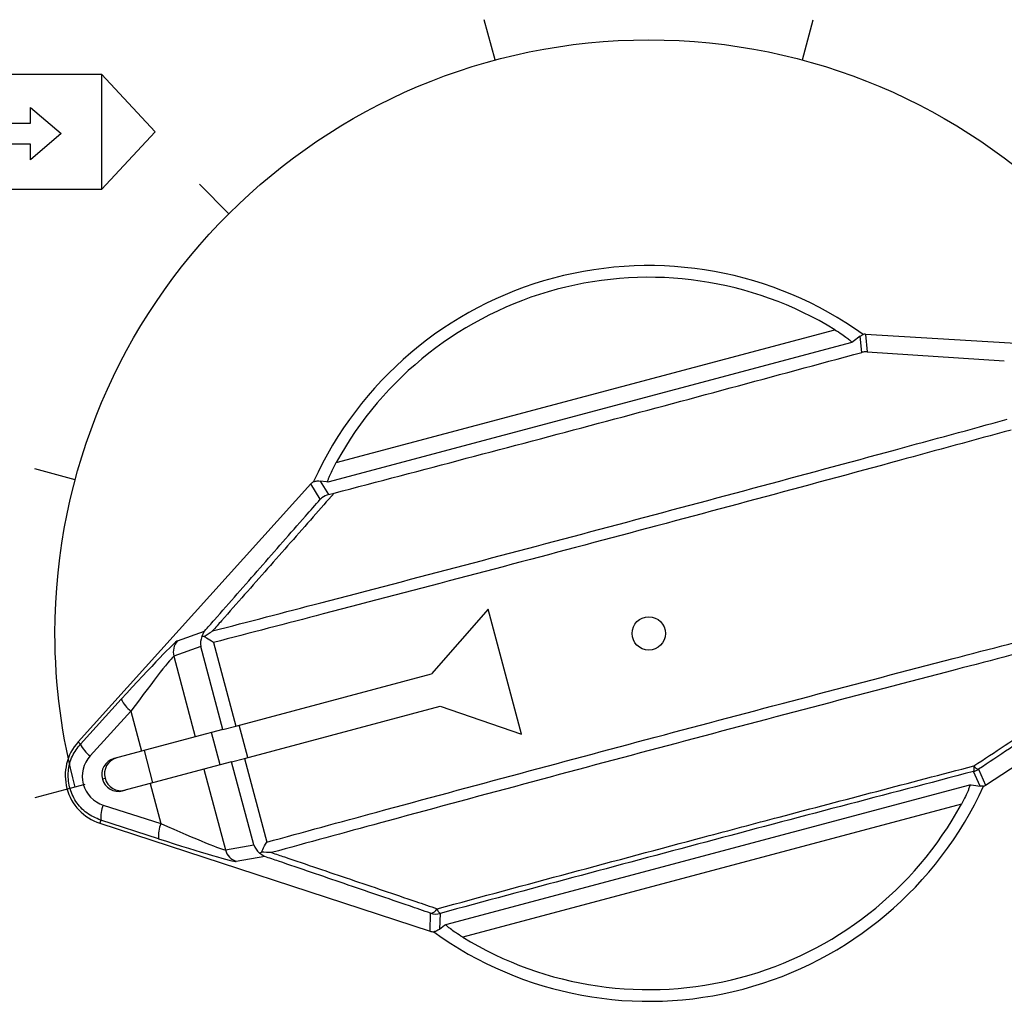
# Model space of a CAD drawing. Header units: millimetres. Extents: x 7205 to 9529, y -660 to 140.
# Tile 44 of 193: x 7404 to 7434, y -299 to -270. Entities that reach past the tile are written whole.
import ezdxf

# ---------------------------------------------------------------- set-up
doc = ezdxf.new("R2010")
doc.units = ezdxf.units.MM
doc.header["$LTSCALE"] = 3

msp = doc.modelspace()

# ---------------------------------------------------------------- linework, layer by layer
at = {"linetype": 'Continuous', "lineweight": 30}
for p, q in [((7413.776, -283.047), (7428.684, -279.075)), ((7429.443, -279.265), (7429.526, -279.214)), ((7429.492, -279.752), (7429.443, -279.265)), ((7429.598, -279.213), (7429.651, -279.736)), ((7437.055, -279.667), (7429.598, -279.213)), ((7429.191, -279.457), (7413.527, -283.631)), ((7429.651, -279.736), (7433.749, -280.004)), ((7413.02, -283.688), (7406.063, -291.401)), ((7413.3, -284.146), (7413.02, -283.688)), ((7413.3, -283.601), (7413.546, -284.004)), ((7413.546, -284.004), (7413.716, -283.96)), ((7418.318, -287.435), (7416.63, -289.369)), ((7419.314, -291.173), (7418.318, -287.435)), ((7409.034, -288.378), (7409.844, -288.085)), ((7410.111, -288.428), (7410.777, -290.928)), ((7409.731, -288.548), (7408.923, -288.841)), ((7410.393, -291.031), (7409.731, -288.548)), ((7433.19, -292.692), (7439.432, -288.588)), ((7408.923, -288.841), (7409.565, -291.251)), ((7410.777, -290.928), (7416.63, -289.369)), ((7406.132, -291.463), (7407.352, -290.124)), ((7407.642, -290.48), (7406.422, -291.819)), ((7407.642, -290.48), (7407.961, -291.679)), ((7411.035, -291.895), (7416.887, -290.335)), ((7416.887, -290.335), (7419.314, -291.173)), ((7410.393, -291.031), (7409.565, -291.251)), ((7410.393, -291.031), (7410.777, -290.928)), ((7411.132, -291.869), (7410.875, -290.902)), ((7409.565, -291.251), (7407.961, -291.679)), ((7410.305, -292.089), (7410.047, -291.123)), ((7406.132, -291.463), (7406.063, -291.401)), ((7407.961, -291.679), (7407.135, -291.899)), ((7408.3, -292.623), (7408.042, -291.657)), ((7410.65, -291.997), (7411.035, -291.895)), ((7411.035, -291.895), (7411.701, -294.396)), ((7409.823, -292.218), (7408.219, -292.645)), ((7410.65, -291.997), (7409.823, -292.218)), ((7409.823, -292.218), (7410.465, -294.628)), ((7411.312, -294.48), (7410.65, -291.997)), ((7432.978, -292.219), (7433.19, -292.692)), ((7406.787, -292.509), (7406.868, -292.487)), ((7433.029, -292.724), (7432.832, -292.284)), ((7408.219, -292.645), (7407.392, -292.865)), ((7408.219, -292.645), (7408.538, -293.843)), ((7417.051, -296.856), (7432.715, -292.683)), ((7433.126, -292.727), (7433.029, -292.724)), ((7406.814, -293.289), (7408.538, -293.843)), ((7432.465, -293.266), (7417.558, -297.239)), ((7406.74, -293.742), (7406.711, -293.831)), ((7408.464, -294.297), (7406.74, -293.742)), ((7406.711, -293.831), (7416.583, -297.06)), ((7410.465, -294.628), (7411.312, -294.48)), ((7411.64, -294.826), (7410.791, -294.974)), ((7416.583, -297.06), (7416.598, -296.522)), ((7416.882, -296.53), (7416.869, -296.995))]:
    msp.add_line(p, q, dxfattribs=at)
at = {"linetype": 'Continuous', "lineweight": 30, "flags": 128}
for points in [[(7429.443, -279.265), (7429.226, -279.43), (7429.191, -279.457)], [(7413.527, -283.631), (7413.483, -283.625), (7413.3, -283.601)], [(7416.869, -296.995), (7417.016, -296.883), (7417.051, -296.856)]]:
    msp.add_lwpolyline(points, dxfattribs=at)
at = {"linetype": 'Continuous', "lineweight": 30}
for centre, radius, start, end in [((7423.121, -288.157), 11, 54.3895, 155.6093), ((7423.121, -288.157), 10.65, 58.5104, 151.33), ((7409.406, -288.712), 0.5, 138.1175, 194.9775), ((7408.177, -289.749), 0.906, 204.4783, 233.8535), ((7407.177, -292.405), 1.5, 137.9504, 251.8899), ((7406.957, -291.087), 0.906, 204.4783, 233.8535), ((7407.266, -292.378), 0.497, 105.3301, 195.3244), ((7407.347, -292.356), 0.497, 105.3301, 195.3244), ((7432.611, -292.186), 0.242, 336.1544, 16.603), ((7432.704, -291.801), 0.5, 284.9315, 303.3101), ((7433.042, -291.994), 0.234, 211.86, 254.2821), ((7407.268, -292.385), 0.497, 194.516, 284.5102), ((7407.349, -292.363), 0.497, 194.516, 284.5102), ((7423.121, -288.157), 11, 234.231, 335.4508), ((7407.642, -293.658), 0.906, 155.9869, 185.362), ((7423.121, -288.157), 10.65, 238.5104, 331.33), ((7409.366, -294.212), 0.906, 155.9869, 185.362), ((7410.948, -294.499), 0.5, 194.8628, 251.7228), ((7416.583, -296.289), 0.234, 273.6469, 334.5247), ((7417.045, -296.332), 0.257, 193.0037, 230.7075), ((7416.753, -296.047), 0.5, 251.911, 284.8991)]:
    msp.add_arc(centre, radius, start, end, dxfattribs=at)
for centre, major_axis, ratio, start_param, end_param in [((7429.568, -279.712), (-0.05, 0.498), 0.999375, 6.122703, 6.268233), ((7413.391, -284.023), (-0.261, 0.427), 0.999337, 0.066956, 0.288063), ((7407.044, -290.594), (-1.996, -2.216), 0.029266, 3.196463, 4.525157), ((7410.213, -288.42), (0.241, 0.461), 0.928421, 1.686339, 2.275619), ((7407.415, -290.929), (-1.513, -2.087), 0.031335, 3.190009, 4.518703), ((7407.091, -292.428), (-0.874, -0.233), 0.999982, 5.283897, 7.282474), ((7432.915, -292.274), (0.204, -0.457), 0.999375, 0.014952, 0.160483), ((7408.118, -293.568), (-2.351, 1.058), 0.031335, 1.764482, 3.093176), ((7407.963, -294.042), (-2.834, 0.929), 0.029266, 1.758028, 3.086723), ((7411.794, -294.351), (-0.438, 0.28), 0.928421, 0.865973, 1.455254), ((7416.738, -296.584), (-0.014, -0.5), 0.999337, 5.995122, 6.21623)]:
    msp.add_ellipse(centre, major_axis=major_axis, ratio=ratio, start_param=start_param, end_param=end_param, dxfattribs=at)
msp.add_ellipse((7423.121, -288.157), major_axis=(0, 0.5), ratio=1, dxfattribs=at)
for points in [[(7418.526, -271.007), (7418.526, -271.007), (7418.203, -269.804), (7418.203, -269.804)], [(7427.716, -271.007), (7427.716, -271.007), (7428.038, -269.804), (7428.038, -269.804)], [(7410.57, -275.606), (7410.57, -275.606), (7409.686, -274.722), (7409.686, -274.722)], [(7405.971, -283.562), (7405.971, -283.562), (7404.768, -283.239), (7404.768, -283.239)], [(7406.262, -292.674), (7406.262, -292.674), (7404.768, -293.074), (7404.768, -293.074)]]:
    msp.add_open_spline(points, degree=3, dxfattribs=at)
for points, knots in [([(7405.976, -292.751), (7405.574, -291.253), (7405.371, -289.708), (7405.371, -288.157), (7405.371, -288.157), (7405.371, -278.354), (7413.318, -270.407), (7423.121, -270.407), (7423.121, -270.407), (7432.924, -270.407), (7440.871, -278.354), (7440.871, -288.157), (7440.871, -288.157), (7440.871, -289.708), (7440.667, -291.253), (7440.266, -292.751)], [0, 0, 0, 0, 0.2, 0.2, 0.2, 0.2, 0.4, 0.4, 0.4, 0.4, 0.6, 0.6, 0.6, 0.6, 1, 1, 1, 1]), ([(7402.924, -271.435), (7402.924, -271.435), (7406.762, -271.435), (7406.762, -271.435), (7406.762, -271.435), (7406.762, -271.435), (7408.361, -273.156), (7408.361, -273.156), (7408.361, -273.156), (7408.361, -273.156), (7406.762, -274.878), (7406.762, -274.878), (7406.762, -274.878), (7406.762, -274.878), (7402.924, -274.878), (7402.924, -274.878)], [0, 0, 0, 0, 0.2, 0.2, 0.2, 0.2, 0.4, 0.4, 0.4, 0.4, 0.6, 0.6, 0.6, 0.6, 1, 1, 1, 1]), ([(7406.762, -271.435), (7406.762, -271.435), (7408.361, -273.156), (7408.361, -273.156), (7408.361, -273.156), (7408.361, -273.156), (7406.762, -274.878), (7406.762, -274.878), (7406.762, -274.878), (7406.762, -274.878), (7406.762, -271.435), (7406.762, -271.435)], [0, 0, 0, 0, 0.25, 0.25, 0.25, 0.25, 0.5, 0.5, 0.5, 0.5, 1, 1, 1, 1]), ([(7404.637, -272.9), (7404.637, -272.9), (7403.047, -272.9), (7403.047, -272.9), (7403.047, -272.9), (7403.047, -272.9), (7403.047, -273.523), (7403.047, -273.523), (7403.047, -273.523), (7403.047, -273.523), (7404.637, -273.523), (7404.637, -273.523), (7404.637, -273.523), (7404.637, -273.523), (7404.637, -273.991), (7404.637, -273.991), (7404.637, -273.991), (7404.637, -273.991), (7405.556, -273.211), (7405.556, -273.211), (7405.556, -273.211), (7405.556, -273.211), (7404.637, -272.432), (7404.637, -272.432), (7404.637, -272.432), (7404.637, -272.432), (7404.637, -272.9), (7404.637, -272.9)], [0, 0, 0, 0, 0.125, 0.125, 0.125, 0.125, 0.25, 0.25, 0.25, 0.25, 0.375, 0.375, 0.375, 0.375, 0.5, 0.5, 0.5, 0.5, 0.625, 0.625, 0.625, 0.625, 0.75, 0.75, 0.75, 0.75, 1, 1, 1, 1]), ([(7428.684, -279.075), (7428.755, -279.12), (7428.885, -279.202), (7429.041, -279.315), (7429.139, -279.394), (7429.19, -279.443), (7429.19, -279.453), (7429.191, -279.457)], [0, 0, 0, 0, 0.28524, 0.518773, 0.702424, 0.857169, 1, 1, 1, 1]), ([(7413.716, -283.96), (7416.35, -283.268), (7421.619, -281.883), (7426.868, -280.462), (7429.492, -279.752)], [0, 0, 0, 0, 0.5, 1, 1, 1, 1]), ([(7429.651, -279.736), (7429.611, -279.736), (7429.557, -279.736), (7429.505, -279.748), (7429.492, -279.752)], [0, 0, 0, 0, 0.742822, 1, 1, 1, 1]), ([(7410.08, -288.083), (7411.158, -287.803), (7415.068, -286.787), (7421.922, -284.977), (7428.804, -283.127), (7432.726, -282.056), (7433.835, -281.753)], [0, 0, 0, 0, 0.1374578, 0.4983688, 0.8581126, 1, 1, 1, 1]), ([(7433.952, -282.075), (7432.84, -282.378), (7428.908, -283.452), (7422.01, -285.307), (7415.13, -287.124), (7411.201, -288.144), (7410.111, -288.428)], [0, 0, 0, 0, 0.141716, 0.501026, 0.861502, 1, 1, 1, 1]), ([(7413.527, -283.631), (7413.525, -283.626), (7413.521, -283.617), (7413.54, -283.551), (7413.582, -283.443), (7413.659, -283.27), (7413.734, -283.128), (7413.776, -283.047)], [0, 0, 0, 0, 0.150876, 0.301476, 0.458138, 0.693436, 1, 1, 1, 1]), ([(7413.103, -283.614), (7413.138, -283.607), (7413.209, -283.592), (7413.27, -283.598), (7413.3, -283.601)], [0, 0, 0, 0, 0.499352, 1, 1, 1, 1]), ([(7413.716, -283.96), (7413.508, -284.196), (7412.848, -284.946), (7411.728, -286.216), (7410.721, -287.357), (7410.17, -287.981), (7410.08, -288.083)], [0, 0, 0, 0, 0.173056, 0.549638, 0.926158, 1, 1, 1, 1]), ([(7413.546, -284.004), (7413.477, -284.03), (7413.386, -284.064), (7413.317, -284.129), (7413.301, -284.145), (7413.3, -284.146)], [0, 0, 0, 0, 0.753569, 0.986211, 1, 1, 1, 1]), ([(7409.844, -288.085), (7409.941, -287.974), (7410.496, -287.343), (7411.503, -286.196), (7412.556, -284.995), (7413.153, -284.314), (7413.3, -284.146)], [0, 0, 0, 0, 0.0835424, 0.477299, 0.8710833, 1, 1, 1, 1]), ([(7409.761, -288.251), (7409.783, -288.192), (7409.805, -288.132), (7409.843, -288.085), (7409.844, -288.085)], [0, 0, 0, 0, 0.986158, 1, 1, 1, 1]), ([(7409.827, -288.248), (7409.909, -288.192), (7409.992, -288.136), (7410.078, -288.084), (7410.08, -288.083)], [0, 0, 0, 0, 0.982502, 1, 1, 1, 1]), ([(7411.701, -294.396), (7412.797, -294.096), (7416.713, -293.027), (7423.594, -291.177), (7430.491, -289.355), (7434.436, -288.331), (7435.542, -288.043)], [0, 0, 0, 0, 0.139666, 0.498976, 0.859452, 1, 1, 1, 1]), ([(7409.827, -288.248), (7409.813, -288.248), (7409.789, -288.248), (7409.769, -288.25), (7409.761, -288.251)], [0, 0, 0, 0, 0.592742, 1, 1, 1, 1]), ([(7410.111, -288.428), (7410.109, -288.427), (7410.035, -288.382), (7409.936, -288.321), (7409.849, -288.263), (7409.827, -288.248)], [0, 0, 0, 0, 0.012609, 0.738598, 1, 1, 1, 1]), ([(7435.601, -288.381), (7434.498, -288.667), (7430.563, -289.689), (7423.682, -291.506), (7416.826, -293.349), (7412.929, -294.414), (7411.845, -294.71)], [0, 0, 0, 0, 0.140718, 0.501629, 0.861372, 1, 1, 1, 1]), ([(7432.843, -292.117), (7433.463, -291.707), (7434.621, -290.939), (7435.788, -290.169), (7436.33, -289.81)], [0, 0, 0, 0, 0.534814, 1, 1, 1, 1]), ([(7436.444, -289.918), (7435.904, -290.275), (7434.745, -291.044), (7433.594, -291.809), (7432.978, -292.219)], [0, 0, 0, 0, 0.4652, 1, 1, 1, 1]), ([(7406.74, -293.742), (7406.594, -293.679), (7406.303, -293.552), (7405.977, -293.192), (7405.783, -292.754), (7405.748, -292.278), (7405.861, -291.822), (7406.044, -291.58), (7406.132, -291.463)], [0, 0, 0, 0, 0.169697, 0.33918, 0.507694, 0.675594, 0.843505, 1, 1, 1, 1]), ([(7416.794, -296.389), (7418.117, -296.031), (7420.769, -295.313), (7423.817, -294.498), (7425.903, -293.943), (7427.621, -293.488), (7429.941, -292.876), (7431.875, -292.37), (7432.843, -292.117)], [0, 0, 0, 0, 0.248293, 0.497868, 0.567365, 0.636889, 0.818196, 1, 1, 1, 1]), ([(7432.832, -292.284), (7431.506, -292.631), (7428.846, -293.327), (7424.84, -294.389), (7420.84, -295.458), (7418.203, -296.172), (7416.882, -296.53)], [0, 0, 0, 0, 0.250393, 0.5021, 0.750409, 1, 1, 1, 1]), ([(7432.715, -292.683), (7432.717, -292.687), (7432.721, -292.697), (7432.701, -292.763), (7432.66, -292.871), (7432.583, -293.044), (7432.508, -293.186), (7432.465, -293.266)], [0, 0, 0, 0, 0.150876, 0.301476, 0.458138, 0.693436, 1, 1, 1, 1]), ([(7432.715, -292.683), (7432.729, -292.685), (7432.834, -292.698), (7432.939, -292.712), (7433.029, -292.724)], [0, 0, 0, 0, 0.1394912, 1, 1, 1, 1]), ([(7411.544, -294.693), (7411.556, -294.668), (7411.602, -294.575), (7411.658, -294.473), (7411.7, -294.397), (7411.701, -294.396)], [0, 0, 0, 0, 0.261402, 0.987391, 1, 1, 1, 1]), ([(7411.485, -294.723), (7411.493, -294.72), (7411.511, -294.711), (7411.532, -294.7), (7411.544, -294.693)], [0, 0, 0, 0, 0.401889, 1, 1, 1, 1]), ([(7411.64, -294.826), (7411.639, -294.826), (7411.583, -294.804), (7411.534, -294.763), (7411.485, -294.723)], [0, 0, 0, 0, 0.013842, 1, 1, 1, 1]), ([(7411.845, -294.71), (7411.844, -294.71), (7411.743, -294.708), (7411.643, -294.7), (7411.544, -294.693)], [0, 0, 0, 0, 0.0174981, 1, 1, 1, 1]), ([(7416.598, -296.522), (7416.387, -296.45), (7415.53, -296.156), (7414.019, -295.639), (7412.574, -295.145), (7411.779, -294.874), (7411.64, -294.826)], [0, 0, 0, 0, 0.128944, 0.522701, 0.916525, 1, 1, 1, 1]), ([(7411.845, -294.71), (7411.975, -294.754), (7412.763, -295.021), (7414.204, -295.509), (7415.722, -296.024), (7416.582, -296.317), (7416.794, -296.389)], [0, 0, 0, 0, 0.0776407, 0.4739473, 0.8702228, 1, 1, 1, 1]), ([(7417.558, -297.239), (7417.486, -297.193), (7417.356, -297.111), (7417.2, -296.999), (7417.103, -296.92), (7417.052, -296.871), (7417.051, -296.861), (7417.051, -296.856)], [0, 0, 0, 0, 0.28524, 0.518773, 0.702424, 0.857169, 1, 1, 1, 1]), ([(7416.869, -296.995), (7416.844, -297.013), (7416.795, -297.049), (7416.726, -297.071), (7416.691, -297.082)], [0, 0, 0, 0, 0.499284, 1, 1, 1, 1])]:
    msp.add_open_spline(points, degree=3, knots=knots, dxfattribs=at)

doc.saveas('drawing.dxf')
